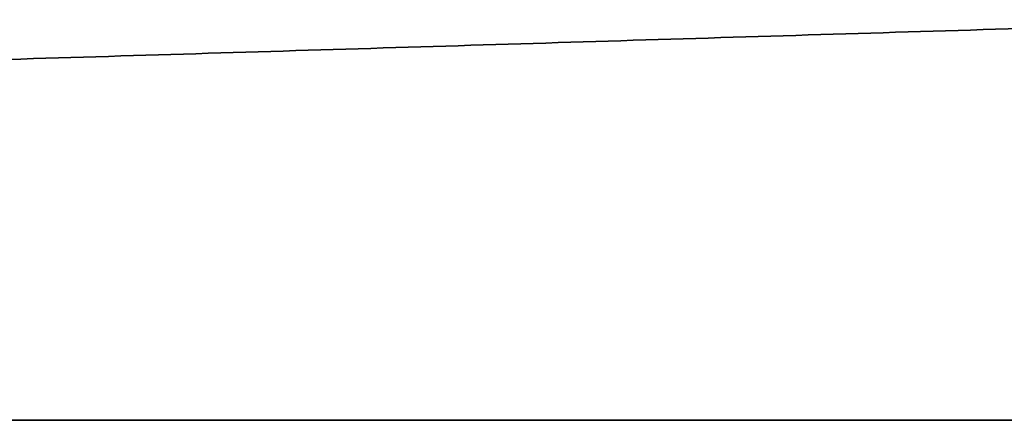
# Model space of a CAD drawing. Header units: millimetres. Extents: x -849 to 849, y -7 to 710.
# Tile 3 of 25: x -249 to -118, y 0 to 53. Entities that reach past the tile are written whole.
import ezdxf

# ---------------------------------------------------------------- set-up
doc = ezdxf.new("R2010")
doc.units = ezdxf.units.MM
doc.header["$MEASUREMENT"] = 0
doc.layers.add('IGES LEVEL 3', color=7, linetype='Continuous')

msp = doc.modelspace()

# ---------------------------------------------------------------- linework, layer by layer
at = {"layer": 'IGES LEVEL 3'}
for points in [[(-502.74, 40.24, -7.5), (-290.12, 46.73, -7.5), (-77.5, 53.23, -7.5)], [(-77.5, 53.23, 7.5), (-290.12, 46.73, 7.5), (-502.74, 40.24, 7.5)], [(-40.5, 0, -7.5), (-275.5, 0, -7.5), (-510.5, 0, -7.5)], [(-510.5, 0, 7.5), (-275.5, 0, 7.5), (-40.5, 0, 7.5)]]:
    msp.add_open_spline(points, degree=2, dxfattribs=at)
at = {"layer": 'IGES LEVEL 3', "color": 253}
for points in [[(-77.5, 53.23, -7.5), (-290.12, 46.73, -7.5), (-502.74, 40.24, -7.5)], [(-77.5, 53.23, 7.5), (-290.12, 46.73, 7.5), (-502.74, 40.24, 7.5)], [(-502.74, 40.24, -7.5), (-290.12, 46.73, -7.5), (-77.5, 53.23, -7.5)], [(-77.5, 53.23, 7.5), (-290.12, 46.73, 7.5), (-502.74, 40.24, 7.5)], [(-502.74, 40.24), (-290.12, 46.73), (-77.5, 53.23)], [(-510.5, 0, -7.5), (-275.5, 0, -7.5), (-40.5, 0, -7.5)], [(-510.5, 0, 7.5), (-275.5, 0, 7.5), (-40.5, 0, 7.5)], [(-510.5, 0, 7.5), (-275.5, 0, 7.5), (-40.5, 0, 7.5)], [(-40.5, 0, -7.5), (-275.5, 0, -7.5), (-510.5, 0, -7.5)], [(-510.5, 0), (-275.5, 0), (-40.5, 0)]]:
    msp.add_open_spline(points, degree=2, dxfattribs=at)

doc.saveas('drawing.dxf')
